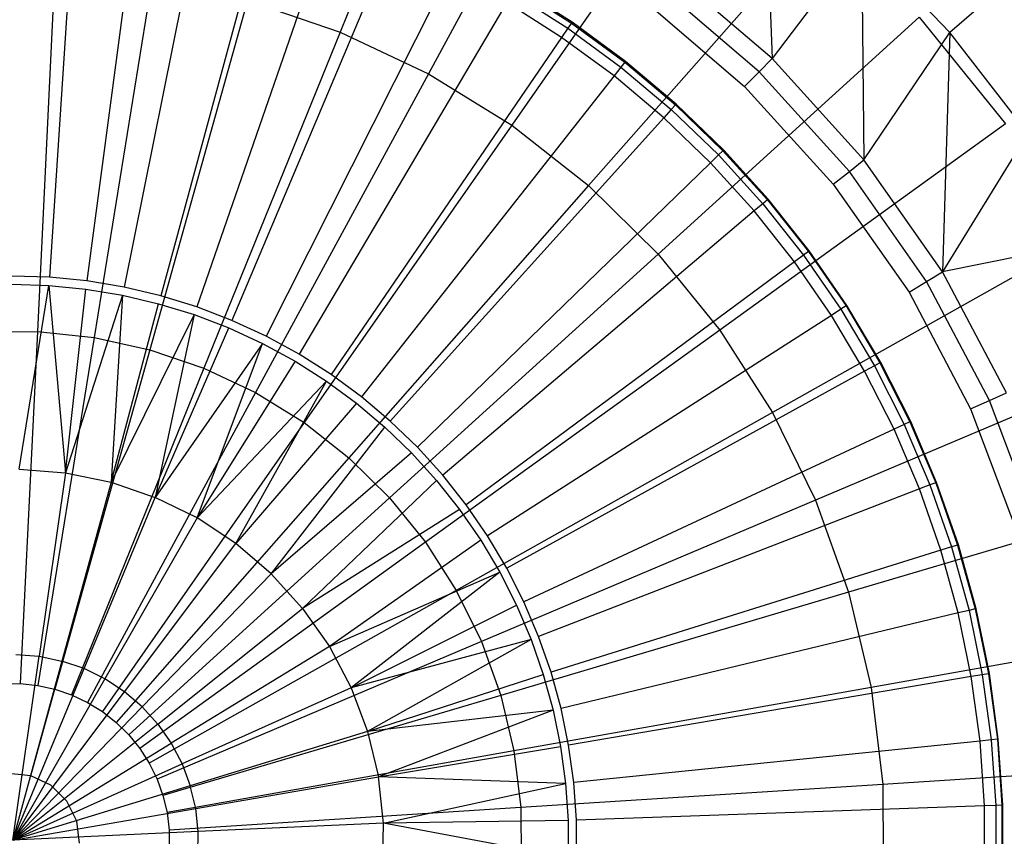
# Model space of a CAD drawing. Extents: x -91 to 91, y -91 to 262.
# Tile 174 of 256: x 0.05 to 7.51, y 0.03 to 6.21. Entities that reach past the tile are written whole.
import ezdxf

# ---------------------------------------------------------------- set-up
doc = ezdxf.new("R2010")
doc.units = 0
doc.header["$LTSCALE"] = 25.4
doc.layers.get('0').update_dxf_attribs({"linetype": 'CONTINUOUS'})

# ---------------------------------------------------------------- blocks, each defined once
blk = doc.blocks.new('ETE0_STL_1')
at = {"color": 0}
for p, q in [((3.4803, 8.5893, 242.0615), (2.4784, 6.1166, 242.7014)), ((3.4803, 8.5893, 242.0615), (2.4784, 6.1166, 242.7014)), ((4.4201, 8.1457, 242.0615), (3.1476, 5.8007, 242.7014)), ((4.4201, 8.1457, 242.0615), (3.1476, 5.8007, 242.7014)), ((5.3043, 7.5996, 242.0615), (3.7773, 5.4118, 242.7014)), ((5.3043, 7.5996, 242.0615), (3.7773, 5.4118, 242.7014)), ((5.6928, 7.4341, 143.2243), (5.7478, 5.9165, 142.3489)), ((5.6928, 7.4341, 143.2243), (5.7478, 5.9165, 142.3489)), ((0.4787, 7.3454, 141.6751), (0.2776, 4.2601, 138.2782)), ((0.4787, 7.3454, 141.6751), (0.2776, 4.2601, 138.2782)), ((0.9683, 7.297, 141.6751), (0.5616, 4.232, 138.2782)), ((0.9683, 7.297, 141.6751), (0.5616, 4.232, 138.2782)), ((1.4535, 7.216, 141.6751), (0.843, 4.1851, 138.2782)), ((1.4535, 7.216, 141.6751), (0.843, 4.1851, 138.2782)), ((1.9322, 7.1028, 141.6751), (1.1206, 4.1194, 138.2782)), ((1.9322, 7.1028, 141.6751), (1.1206, 4.1194, 138.2782)), ((2.4023, 6.9579, 141.6751), (1.3933, 4.0354, 138.2782)), ((2.4023, 6.9579, 141.6751), (1.3933, 4.0354, 138.2782)), ((6.1218, 6.9579, 242.0615), (4.3595, 4.9548, 242.7014)), ((6.1218, 6.9579, 242.0615), (4.3595, 4.9548, 242.7014)), ((6.427, 6.8094, 143.2243), (5.7478, 5.9165, 142.3489)), ((6.427, 6.8094, 143.2243), (5.7478, 5.9165, 142.3489)), ((6.427, 6.8094, 143.2243), (6.444, 5.1495, 142.3489)), ((6.427, 6.8094, 143.2243), (6.444, 5.1495, 142.3489)), ((6.427, 6.8094, 143.2243), (7.0931, 6.1125, 143.2243)), ((6.427, 6.8094, 143.2243), (7.0931, 6.1125, 143.2243)), ((7.8974, 6.8057, 144.163), (7.0931, 6.1125, 143.2243)), ((7.8974, 6.8057, 144.163), (7.0931, 6.1125, 143.2243)), ((2.8617, 6.7819, 141.6751), (1.6597, 3.9333, 138.2782)), ((2.8617, 6.7819, 141.6751), (1.6597, 3.9333, 138.2782)), ((0.3191, 6.5919, 242.7014), (0.1863, 3.8486, 243.1006)), ((0.3191, 6.5919, 242.7014), (0.1863, 3.8486, 243.1006)), ((3.3083, 6.5756, 141.6751), (1.9187, 3.8137, 138.2782)), ((3.3083, 6.5756, 141.6751), (1.9187, 3.8137, 138.2782)), ((5.7478, 5.9165, 142.3489), (4.9609, 6.5903, 142.3489)), ((5.7478, 5.9165, 142.3489), (4.9609, 6.5903, 142.3489)), ((1.0551, 6.5147, 242.7014), (0.616, 3.8036, 243.1006)), ((1.0551, 6.5147, 242.7014), (0.616, 3.8036, 243.1006)), ((3.7831, 6.413, 141.8564), (4.203, 6.146, 141.8564)), ((3.7831, 6.413, 141.8564), (4.203, 6.146, 141.8564)), ((3.807, 6.4534, 142.0509), (4.2295, 6.1847, 142.0509)), ((3.807, 6.4534, 142.0509), (4.2295, 6.1847, 142.0509)), ((4.2337, 6.1908, 142.2509), (3.8107, 6.4597, 142.2509)), ((4.2337, 6.1908, 142.2509), (3.8107, 6.4597, 142.2509)), ((5.6497, 5.8156, 142.276), (4.8763, 6.4778, 142.276)), ((5.6497, 5.8156, 142.276), (4.8763, 6.4778, 142.276)), ((1.7779, 6.3556, 242.7014), (1.038, 3.7107, 243.1006)), ((1.7779, 6.3556, 242.7014), (1.038, 3.7107, 243.1006)), ((1.7779, 6.3556, 242.7014), (2.4784, 6.1166, 242.7014)), ((1.7779, 6.3556, 242.7014), (2.4784, 6.1166, 242.7014)), ((3.7401, 6.34, 141.6751), (2.1691, 3.677, 138.2782)), ((3.7401, 6.34, 141.6751), (2.1691, 3.677, 138.2782)), ((4.1552, 6.076, 141.6751), (3.7401, 6.34, 141.6751)), ((4.1552, 6.076, 141.6751), (3.7401, 6.34, 141.6751)), ((4.7822, 6.3528, 142.2509), (5.5407, 5.7033, 142.2509)), ((4.7822, 6.3528, 142.2509), (5.5407, 5.7033, 142.2509)), ((4.2337, 6.1908, 142.2509), (4.2295, 6.1847, 142.0509)), ((4.2337, 6.1908, 142.2509), (4.2295, 6.1847, 142.0509)), ((4.6377, 5.8942, 142.2509), (4.2337, 6.1908, 142.2509)), ((4.6377, 5.8942, 142.2509), (4.2337, 6.1908, 142.2509)), ((6.8624, 6.2287, 242.0615), (4.8868, 4.4356, 242.7014)), ((6.8624, 6.2287, 242.0615), (4.8868, 4.4356, 242.7014)), ((6.8624, 6.2287, 242.0615), (7.5166, 5.4212, 242.0615)), ((6.8624, 6.2287, 242.0615), (7.5166, 5.4212, 242.0615)), ((2.4784, 6.1166, 242.7014), (1.447, 3.5711, 243.1006)), ((2.4784, 6.1166, 242.7014), (1.447, 3.5711, 243.1006)), ((2.4784, 6.1166, 242.7014), (3.1476, 5.8007, 242.7014)), ((2.4784, 6.1166, 242.7014), (3.1476, 5.8007, 242.7014)), ((4.203, 6.146, 141.8564), (4.1552, 6.076, 141.6751)), ((4.203, 6.146, 141.8564), (4.1552, 6.076, 141.6751)), ((4.2295, 6.1847, 142.0509), (4.203, 6.146, 141.8564)), ((4.2295, 6.1847, 142.0509), (4.203, 6.146, 141.8564)), ((4.203, 6.146, 141.8564), (4.6042, 5.8515, 141.8564)), ((4.203, 6.146, 141.8564), (4.6042, 5.8515, 141.8564)), ((4.2295, 6.1847, 142.0509), (4.6332, 5.8884, 142.0509)), ((4.2295, 6.1847, 142.0509), (4.6332, 5.8884, 142.0509)), ((6.444, 5.1495, 142.3489), (7.0931, 6.1125, 143.2243)), ((6.444, 5.1495, 142.3489), (7.0931, 6.1125, 143.2243)), ((7.0931, 6.1125, 143.2243), (7.0386, 4.3012, 142.3489)), ((7.0931, 6.1125, 143.2243), (7.0386, 4.3012, 142.3489)), ((7.684, 5.3508, 143.2243), (7.0931, 6.1125, 143.2243)), ((7.684, 5.3508, 143.2243), (7.0931, 6.1125, 143.2243)), ((4.1552, 6.076, 141.6751), (2.4099, 3.5239, 138.2782)), ((4.1552, 6.076, 141.6751), (2.4099, 3.5239, 138.2782)), ((4.5518, 5.7849, 141.6751), (4.1552, 6.076, 141.6751)), ((4.5518, 5.7849, 141.6751), (4.1552, 6.076, 141.6751)), ((4.6377, 5.8942, 142.2509), (4.6332, 5.8884, 142.0509)), ((4.6377, 5.8942, 142.2509), (4.6332, 5.8884, 142.0509)), ((5.0211, 5.5713, 142.2509), (4.6377, 5.8942, 142.2509)), ((5.0211, 5.5713, 142.2509), (4.6377, 5.8942, 142.2509)), ((5.6497, 5.8156, 142.276), (5.7478, 5.9165, 142.3489)), ((5.6497, 5.8156, 142.276), (5.7478, 5.9165, 142.3489)), ((6.444, 5.1495, 142.3489), (5.7478, 5.9165, 142.3489)), ((6.444, 5.1495, 142.3489), (5.7478, 5.9165, 142.3489)), ((4.6042, 5.8515, 141.8564), (4.5518, 5.7849, 141.6751)), ((4.6042, 5.8515, 141.8564), (4.5518, 5.7849, 141.6751)), ((4.6332, 5.8884, 142.0509), (4.6042, 5.8515, 141.8564)), ((4.6332, 5.8884, 142.0509), (4.6042, 5.8515, 141.8564)), ((4.6042, 5.8515, 141.8564), (4.9847, 5.5309, 141.8564)), ((4.6042, 5.8515, 141.8564), (4.9847, 5.5309, 141.8564)), ((4.6332, 5.8884, 142.0509), (5.0162, 5.5658, 142.0509)), ((4.6332, 5.8884, 142.0509), (5.0162, 5.5658, 142.0509)), ((5.5407, 5.7033, 142.2509), (5.6497, 5.8156, 142.276)), ((5.5407, 5.7033, 142.2509), (5.6497, 5.8156, 142.276)), ((6.3341, 5.0616, 142.276), (5.6497, 5.8156, 142.276)), ((6.3341, 5.0616, 142.276), (5.6497, 5.8156, 142.276)), ((3.1476, 5.8007, 242.7014), (1.8377, 3.3867, 243.1006)), ((3.1476, 5.8007, 242.7014), (1.8377, 3.3867, 243.1006)), ((4.5518, 5.7849, 141.6751), (2.6399, 3.3551, 138.2782)), ((4.5518, 5.7849, 141.6751), (2.6399, 3.3551, 138.2782)), ((3.1476, 5.8007, 242.7014), (3.7773, 5.4118, 242.7014)), ((3.1476, 5.8007, 242.7014), (3.7773, 5.4118, 242.7014)), ((4.928, 5.468, 141.6751), (4.5518, 5.7849, 141.6751)), ((4.928, 5.468, 141.6751), (4.5518, 5.7849, 141.6751)), ((5.5407, 5.7033, 142.2509), (6.2118, 4.9639, 142.2509)), ((5.5407, 5.7033, 142.2509), (6.2118, 4.9639, 142.2509)), ((4.9847, 5.5309, 141.8564), (4.928, 5.468, 141.6751)), ((4.9847, 5.5309, 141.8564), (4.928, 5.468, 141.6751)), ((5.0162, 5.5658, 142.0509), (4.9847, 5.5309, 141.8564)), ((5.0162, 5.5658, 142.0509), (4.9847, 5.5309, 141.8564)), ((4.9847, 5.5309, 141.8564), (5.343, 5.1856, 141.8564)), ((4.9847, 5.5309, 141.8564), (5.343, 5.1856, 141.8564)), ((5.0211, 5.5713, 142.2509), (5.0162, 5.5658, 142.0509)), ((5.0211, 5.5713, 142.2509), (5.0162, 5.5658, 142.0509)), ((5.0162, 5.5658, 142.0509), (5.3767, 5.2183, 142.0509)), ((5.0162, 5.5658, 142.0509), (5.3767, 5.2183, 142.0509)), ((5.382, 5.2234, 142.2509), (5.0211, 5.5713, 142.2509)), ((5.382, 5.2234, 142.2509), (5.0211, 5.5713, 142.2509)), ((4.928, 5.468, 141.6751), (2.8581, 3.1713, 138.2782)), ((4.928, 5.468, 141.6751), (2.8581, 3.1713, 138.2782)), ((5.2822, 5.1266, 141.6751), (4.928, 5.468, 141.6751)), ((5.2822, 5.1266, 141.6751), (4.928, 5.468, 141.6751)), ((3.7773, 5.4118, 242.7014), (2.2053, 3.1596, 243.1006)), ((3.7773, 5.4118, 242.7014), (2.2053, 3.1596, 243.1006)), ((3.7773, 5.4118, 242.7014), (4.3595, 4.9548, 242.7014)), ((3.7773, 5.4118, 242.7014), (4.3595, 4.9548, 242.7014)), ((7.5166, 5.4212, 242.0615), (5.3527, 3.8605, 242.7014)), ((7.5166, 5.4212, 242.0615), (5.3527, 3.8605, 242.7014)), ((7.684, 5.3508, 143.2243), (7.0386, 4.3012, 142.3489)), ((7.684, 5.3508, 143.2243), (7.0386, 4.3012, 142.3489)), ((5.3767, 5.2183, 142.0509), (5.343, 5.1856, 141.8564)), ((5.3767, 5.2183, 142.0509), (5.343, 5.1856, 141.8564)), ((5.382, 5.2234, 142.2509), (5.3767, 5.2183, 142.0509)), ((5.382, 5.2234, 142.2509), (5.3767, 5.2183, 142.0509)), ((5.3767, 5.2183, 142.0509), (5.7132, 4.8475, 142.0509)), ((5.3767, 5.2183, 142.0509), (5.7132, 4.8475, 142.0509)), ((5.7188, 4.8523, 142.2509), (5.382, 5.2234, 142.2509)), ((5.7188, 4.8523, 142.2509), (5.382, 5.2234, 142.2509)), ((5.343, 5.1856, 141.8564), (5.2822, 5.1266, 141.6751)), ((5.343, 5.1856, 141.8564), (5.2822, 5.1266, 141.6751)), ((5.343, 5.1856, 141.8564), (5.6774, 4.8172, 141.8564)), ((5.343, 5.1856, 141.8564), (5.6774, 4.8172, 141.8564)), ((6.3341, 5.0616, 142.276), (6.444, 5.1495, 142.3489)), ((6.3341, 5.0616, 142.276), (6.444, 5.1495, 142.3489)), ((7.0386, 4.3012, 142.3489), (6.444, 5.1495, 142.3489)), ((7.0386, 4.3012, 142.3489), (6.444, 5.1495, 142.3489)), ((5.2822, 5.1266, 141.6751), (3.0635, 2.9733, 138.2782)), ((5.2822, 5.1266, 141.6751), (3.0635, 2.9733, 138.2782)), ((5.6128, 4.7623, 141.6751), (5.2822, 5.1266, 141.6751)), ((5.6128, 4.7623, 141.6751), (5.2822, 5.1266, 141.6751)), ((6.2118, 4.9639, 142.2509), (6.3341, 5.0616, 142.276)), ((6.2118, 4.9639, 142.2509), (6.3341, 5.0616, 142.276)), ((6.9185, 4.2278, 142.276), (6.3341, 5.0616, 142.276)), ((6.9185, 4.2278, 142.276), (6.3341, 5.0616, 142.276)), ((4.3595, 4.9548, 242.7014), (2.5452, 2.8928, 243.1006)), ((4.3595, 4.9548, 242.7014), (2.5452, 2.8928, 243.1006)), ((4.3595, 4.9548, 242.7014), (4.8868, 4.4356, 242.7014)), ((4.3595, 4.9548, 242.7014), (4.8868, 4.4356, 242.7014)), ((6.2118, 4.9639, 142.2509), (6.785, 4.1462, 142.2509)), ((6.2118, 4.9639, 142.2509), (6.785, 4.1462, 142.2509)), ((5.7132, 4.8475, 142.0509), (5.6774, 4.8172, 141.8564)), ((5.7132, 4.8475, 142.0509), (5.6774, 4.8172, 141.8564)), ((5.7188, 4.8523, 142.2509), (5.7132, 4.8475, 142.0509)), ((5.7188, 4.8523, 142.2509), (5.7132, 4.8475, 142.0509)), ((5.7132, 4.8475, 142.0509), (6.0243, 4.4551, 142.0509)), ((5.7132, 4.8475, 142.0509), (6.0243, 4.4551, 142.0509)), ((6.0302, 4.4595, 142.2509), (5.7188, 4.8523, 142.2509)), ((6.0302, 4.4595, 142.2509), (5.7188, 4.8523, 142.2509)), ((5.6774, 4.8172, 141.8564), (5.6128, 4.7623, 141.6751)), ((5.6774, 4.8172, 141.8564), (5.6128, 4.7623, 141.6751)), ((5.6774, 4.8172, 141.8564), (5.9865, 4.4272, 141.8564)), ((5.6774, 4.8172, 141.8564), (5.9865, 4.4272, 141.8564)), ((5.6128, 4.7623, 141.6751), (3.2553, 2.762, 138.2782)), ((5.6128, 4.7623, 141.6751), (3.2553, 2.762, 138.2782)), ((5.9184, 4.3768, 141.6751), (5.6128, 4.7623, 141.6751)), ((5.9184, 4.3768, 141.6751), (5.6128, 4.7623, 141.6751)), ((8.0763, 4.5455, 242.0615), (5.7513, 3.2369, 242.7014)), ((8.0763, 4.5455, 242.0615), (5.7513, 3.2369, 242.7014)), ((8.1934, 4.5323, 143.2243), (7.0386, 4.3012, 142.3489)), ((8.1934, 4.5323, 143.2243), (7.0386, 4.3012, 142.3489)), ((4.8868, 4.4356, 242.7014), (2.8531, 2.5897, 243.1006)), ((4.8868, 4.4356, 242.7014), (2.8531, 2.5897, 243.1006)), ((4.8868, 4.4356, 242.7014), (5.3527, 3.8605, 242.7014)), ((4.8868, 4.4356, 242.7014), (5.3527, 3.8605, 242.7014)), ((5.9865, 4.4272, 141.8564), (5.9184, 4.3768, 141.6751)), ((5.9865, 4.4272, 141.8564), (5.9184, 4.3768, 141.6751)), ((6.0243, 4.4551, 142.0509), (5.9865, 4.4272, 141.8564)), ((6.0243, 4.4551, 142.0509), (5.9865, 4.4272, 141.8564)), ((5.9865, 4.4272, 141.8564), (6.2688, 4.0175, 141.8564)), ((5.9865, 4.4272, 141.8564), (6.2688, 4.0175, 141.8564)), ((6.0302, 4.4595, 142.2509), (6.0243, 4.4551, 142.0509)), ((6.0302, 4.4595, 142.2509), (6.0243, 4.4551, 142.0509)), ((6.0243, 4.4551, 142.0509), (6.3084, 4.0428, 142.0509)), ((6.0243, 4.4551, 142.0509), (6.3084, 4.0428, 142.0509)), ((6.3146, 4.0468, 142.2509), (6.0302, 4.4595, 142.2509)), ((6.3146, 4.0468, 142.2509), (6.0302, 4.4595, 142.2509)), ((5.9184, 4.3768, 141.6751), (3.4325, 2.5384, 138.2782)), ((5.9184, 4.3768, 141.6751), (3.4325, 2.5384, 138.2782)), ((6.1975, 3.9717, 141.6751), (5.9184, 4.3768, 141.6751)), ((6.1975, 3.9717, 141.6751), (5.9184, 4.3768, 141.6751)), ((0.2776, 4.2601, 138.2782), (-0.0075, 4.2691, 138.2782)), ((0.5616, 4.232, 138.2782), (0.2776, 4.2601, 138.2782)), ((6.9185, 4.2278, 142.276), (7.0386, 4.3012, 142.3489)), ((6.9185, 4.2278, 142.276), (7.0386, 4.3012, 142.3489)), ((7.5222, 3.3851, 142.3489), (7.0386, 4.3012, 142.3489)), ((7.5222, 3.3851, 142.3489), (7.0386, 4.3012, 142.3489)), ((-0.0074, 4.2075, 138.2463), (0.2736, 4.1986, 138.2463)), ((0.0476, 2.8087, 138.103), (0.2736, 4.1986, 138.2463)), ((0.0476, 2.8087, 138.103), (0.2736, 4.1986, 138.2463)), ((0.2736, 4.1986, 138.2463), (0.3993, 2.7806, 138.103)), ((0.2736, 4.1986, 138.2463), (0.3993, 2.7806, 138.103)), ((0.2736, 4.1986, 138.2463), (0.5535, 4.171, 138.2463)), ((0.843, 4.1851, 138.2782), (0.5616, 4.232, 138.2782)), ((1.1206, 4.1194, 138.2782), (0.843, 4.1851, 138.2782)), ((6.785, 4.1462, 142.2509), (6.9185, 4.2278, 142.276)), ((6.785, 4.1462, 142.2509), (6.9185, 4.2278, 142.276)), ((7.3938, 3.3274, 142.276), (6.9185, 4.2278, 142.276)), ((7.3938, 3.3274, 142.276), (6.9185, 4.2278, 142.276)), ((0.3993, 2.7806, 138.103), (0.5535, 4.171, 138.2463)), ((0.3993, 2.7806, 138.103), (0.5535, 4.171, 138.2463)), ((0.8308, 4.1247, 138.2463), (0.3993, 2.7806, 138.103)), ((0.8308, 4.1247, 138.2463), (0.3993, 2.7806, 138.103)), ((0.5535, 4.171, 138.2463), (0.8308, 4.1247, 138.2463)), ((0.8308, 4.1247, 138.2463), (0.7446, 2.7086, 138.103)), ((0.8308, 4.1247, 138.2463), (0.7446, 2.7086, 138.103)), ((0.8308, 4.1247, 138.2463), (1.1045, 4.06, 138.2463)), ((1.3933, 4.0354, 138.2782), (1.1206, 4.1194, 138.2782)), ((6.785, 4.1462, 142.2509), (7.2511, 3.2632, 142.2509)), ((6.785, 4.1462, 142.2509), (7.2511, 3.2632, 142.2509)), ((0.7446, 2.7086, 138.103), (1.1045, 4.06, 138.2463)), ((0.7446, 2.7086, 138.103), (1.1045, 4.06, 138.2463)), ((1.1045, 4.06, 138.2463), (1.3732, 3.9772, 138.2463)), ((1.6597, 3.9333, 138.2782), (1.3933, 4.0354, 138.2782)), ((6.3084, 4.0428, 142.0509), (6.2688, 4.0175, 141.8564)), ((6.3084, 4.0428, 142.0509), (6.2688, 4.0175, 141.8564)), ((6.3146, 4.0468, 142.2509), (6.3084, 4.0428, 142.0509)), ((6.3146, 4.0468, 142.2509), (6.3084, 4.0428, 142.0509)), ((6.3084, 4.0428, 142.0509), (6.5643, 3.6124, 142.0509)), ((6.3084, 4.0428, 142.0509), (6.5643, 3.6124, 142.0509)), ((6.5708, 3.616, 142.2509), (6.3146, 4.0468, 142.2509)), ((6.5708, 3.616, 142.2509), (6.3146, 4.0468, 142.2509)), ((1.3732, 3.9772, 138.2463), (0.7446, 2.7086, 138.103)), ((1.3732, 3.9772, 138.2463), (0.7446, 2.7086, 138.103)), ((1.3732, 3.9772, 138.2463), (1.0782, 2.5939, 138.103)), ((1.3732, 3.9772, 138.2463), (1.0782, 2.5939, 138.103)), ((1.3732, 3.9772, 138.2463), (1.6357, 3.8766, 138.2463)), ((6.1975, 3.9717, 141.6751), (3.5944, 2.3035, 138.2782)), ((6.1975, 3.9717, 141.6751), (3.5944, 2.3035, 138.2782)), ((6.2688, 4.0175, 141.8564), (6.1975, 3.9717, 141.6751)), ((6.2688, 4.0175, 141.8564), (6.1975, 3.9717, 141.6751)), ((6.4489, 3.5489, 141.6751), (6.1975, 3.9717, 141.6751)), ((6.4489, 3.5489, 141.6751), (6.1975, 3.9717, 141.6751)), ((6.2688, 4.0175, 141.8564), (6.5232, 3.5898, 141.8564)), ((6.2688, 4.0175, 141.8564), (6.5232, 3.5898, 141.8564)), ((1.0782, 2.5939, 138.103), (1.6357, 3.8766, 138.2463)), ((1.0782, 2.5939, 138.103), (1.6357, 3.8766, 138.2463)), ((1.6357, 3.8766, 138.2463), (1.891, 3.7587, 138.2463)), ((1.9187, 3.8137, 138.2782), (1.6597, 3.9333, 138.2782)), ((-0.2458, 3.8453, 243.1006), (0.1863, 3.8486, 243.1006)), ((-0.2458, 3.8453, 243.1006), (0.1863, 3.8486, 243.1006)), ((0.1863, 3.8486, 243.1006), (0.0573, 1.1847, 243.2498)), ((0.1863, 3.8486, 243.1006), (0.0573, 1.1847, 243.2498)), ((0.1863, 3.8486, 243.1006), (0.616, 3.8036, 243.1006)), ((0.1863, 3.8486, 243.1006), (0.616, 3.8036, 243.1006)), ((0.616, 3.8036, 243.1006), (0.1896, 1.1709, 243.2498)), ((0.616, 3.8036, 243.1006), (0.1896, 1.1709, 243.2498)), ((0.616, 3.8036, 243.1006), (1.038, 3.7107, 243.1006)), ((0.616, 3.8036, 243.1006), (1.038, 3.7107, 243.1006)), ((2.1691, 3.677, 138.2782), (1.9187, 3.8137, 138.2782)), ((5.3527, 3.8605, 242.7014), (3.1251, 2.2539, 243.1006)), ((5.3527, 3.8605, 242.7014), (3.1251, 2.2539, 243.1006)), ((5.3527, 3.8605, 242.7014), (5.7513, 3.2369, 242.7014)), ((5.3527, 3.8605, 242.7014), (5.7513, 3.2369, 242.7014)), ((1.891, 3.7587, 138.2463), (1.0782, 2.5939, 138.103)), ((1.891, 3.7587, 138.2463), (1.0782, 2.5939, 138.103)), ((1.3948, 2.4383, 138.103), (1.891, 3.7587, 138.2463)), ((1.3948, 2.4383, 138.103), (1.891, 3.7587, 138.2463)), ((1.891, 3.7587, 138.2463), (2.1379, 3.624, 138.2463)), ((1.038, 3.7107, 243.1006), (0.3195, 1.1423, 243.2498)), ((1.038, 3.7107, 243.1006), (0.3195, 1.1423, 243.2498)), ((1.038, 3.7107, 243.1006), (1.447, 3.5711, 243.1006)), ((1.038, 3.7107, 243.1006), (1.447, 3.5711, 243.1006)), ((2.4099, 3.5239, 138.2782), (2.1691, 3.677, 138.2782)), ((2.1379, 3.624, 138.2463), (1.3948, 2.4383, 138.103)), ((2.1379, 3.624, 138.2463), (1.3948, 2.4383, 138.103)), ((2.1379, 3.624, 138.2463), (2.3751, 3.4731, 138.2463)), ((8.5345, 3.6127, 242.0615), (6.0776, 2.5726, 242.7014)), ((8.5345, 3.6127, 242.0615), (6.0776, 2.5726, 242.7014)), ((6.5232, 3.5898, 141.8564), (6.4489, 3.5489, 141.6751)), ((6.5232, 3.5898, 141.8564), (6.4489, 3.5489, 141.6751)), ((6.5643, 3.6124, 142.0509), (6.5232, 3.5898, 141.8564)), ((6.5643, 3.6124, 142.0509), (6.5232, 3.5898, 141.8564)), ((6.5232, 3.5898, 141.8564), (6.7484, 3.1461, 141.8564)), ((6.5232, 3.5898, 141.8564), (6.7484, 3.1461, 141.8564)), ((6.5708, 3.616, 142.2509), (6.5643, 3.6124, 142.0509)), ((6.5708, 3.616, 142.2509), (6.5643, 3.6124, 142.0509)), ((6.5643, 3.6124, 142.0509), (6.7909, 3.1659, 142.0509)), ((6.5643, 3.6124, 142.0509), (6.7909, 3.1659, 142.0509)), ((6.7976, 3.169, 142.2509), (6.5708, 3.616, 142.2509)), ((6.7976, 3.169, 142.2509), (6.5708, 3.616, 142.2509)), ((1.447, 3.5711, 243.1006), (0.4454, 1.0993, 243.2498)), ((1.447, 3.5711, 243.1006), (0.4454, 1.0993, 243.2498)), ((1.447, 3.5711, 243.1006), (1.8377, 3.3867, 243.1006)), ((1.447, 3.5711, 243.1006), (1.8377, 3.3867, 243.1006)), ((2.6399, 3.3551, 138.2782), (2.4099, 3.5239, 138.2782)), ((6.4489, 3.5489, 141.6751), (3.7402, 2.0583, 138.2782)), ((6.4489, 3.5489, 141.6751), (3.7402, 2.0583, 138.2782)), ((6.6716, 3.1103, 141.6751), (6.4489, 3.5489, 141.6751)), ((6.6716, 3.1103, 141.6751), (6.4489, 3.5489, 141.6751)), ((2.3751, 3.4731, 138.2463), (1.3948, 2.4383, 138.103)), ((2.3751, 3.4731, 138.2463), (1.3948, 2.4383, 138.103)), ((1.6894, 2.2443, 138.103), (2.3751, 3.4731, 138.2463)), ((1.6894, 2.2443, 138.103), (2.3751, 3.4731, 138.2463)), ((2.3751, 3.4731, 138.2463), (2.6018, 3.3067, 138.2463)), ((1.8377, 3.3867, 243.1006), (0.5657, 1.0425, 243.2498)), ((1.8377, 3.3867, 243.1006), (0.5657, 1.0425, 243.2498)), ((1.8377, 3.3867, 243.1006), (2.2053, 3.1596, 243.1006)), ((1.8377, 3.3867, 243.1006), (2.2053, 3.1596, 243.1006)), ((2.8581, 3.1713, 138.2782), (2.6399, 3.3551, 138.2782)), ((7.3938, 3.3274, 142.276), (7.5222, 3.3851, 142.3489)), ((7.3938, 3.3274, 142.276), (7.5222, 3.3851, 142.3489)), ((2.6018, 3.3067, 138.2463), (1.6894, 2.2443, 138.103)), ((2.6018, 3.3067, 138.2463), (1.6894, 2.2443, 138.103)), ((2.6018, 3.3067, 138.2463), (2.8169, 3.1255, 138.2463)), ((7.2511, 3.2632, 142.2509), (7.3938, 3.3274, 142.276)), ((7.2511, 3.2632, 142.2509), (7.3938, 3.3274, 142.276)), ((7.7526, 2.3744, 142.276), (7.3938, 3.3274, 142.276)), ((7.7526, 2.3744, 142.276), (7.3938, 3.3274, 142.276)), ((5.7513, 3.2369, 242.7014), (3.3579, 1.8899, 243.1006)), ((5.7513, 3.2369, 242.7014), (3.3579, 1.8899, 243.1006)), ((5.7513, 3.2369, 242.7014), (6.0776, 2.5726, 242.7014)), ((5.7513, 3.2369, 242.7014), (6.0776, 2.5726, 242.7014)), ((7.2511, 3.2632, 142.2509), (7.6029, 2.3286, 142.2509)), ((7.2511, 3.2632, 142.2509), (7.6029, 2.3286, 142.2509)), ((2.2053, 3.1596, 243.1006), (0.6789, 0.9726, 243.2498)), ((2.2053, 3.1596, 243.1006), (0.6789, 0.9726, 243.2498)), ((2.2053, 3.1596, 243.1006), (2.5452, 2.8928, 243.1006)), ((2.2053, 3.1596, 243.1006), (2.5452, 2.8928, 243.1006)), ((3.0635, 2.9733, 138.2782), (2.8581, 3.1713, 138.2782)), ((6.7484, 3.1461, 141.8564), (6.6716, 3.1103, 141.6751)), ((6.7484, 3.1461, 141.8564), (6.6716, 3.1103, 141.6751)), ((6.7909, 3.1659, 142.0509), (6.7484, 3.1461, 141.8564)), ((6.7909, 3.1659, 142.0509), (6.7484, 3.1461, 141.8564)), ((6.7484, 3.1461, 141.8564), (6.9434, 2.6883, 141.8564)), ((6.7484, 3.1461, 141.8564), (6.9434, 2.6883, 141.8564)), ((6.7976, 3.169, 142.2509), (6.7909, 3.1659, 142.0509)), ((6.7976, 3.169, 142.2509), (6.7909, 3.1659, 142.0509)), ((6.7909, 3.1659, 142.0509), (6.9872, 2.7052, 142.0509)), ((6.7909, 3.1659, 142.0509), (6.9872, 2.7052, 142.0509)), ((6.9941, 2.7079, 142.2509), (6.7976, 3.169, 142.2509)), ((6.9941, 2.7079, 142.2509), (6.7976, 3.169, 142.2509)), ((1.9574, 2.0148, 138.103), (2.8169, 3.1255, 138.2463)), ((1.9574, 2.0148, 138.103), (2.8169, 3.1255, 138.2463)), ((2.8169, 3.1255, 138.2463), (3.0193, 2.9304, 138.2463)), ((6.6716, 3.1103, 141.6751), (3.8693, 1.8039, 138.2782)), ((6.6716, 3.1103, 141.6751), (3.8693, 1.8039, 138.2782)), ((6.8644, 2.6577, 141.6751), (6.6716, 3.1103, 141.6751)), ((6.8644, 2.6577, 141.6751), (6.6716, 3.1103, 141.6751)), ((3.0193, 2.9304, 138.2463), (1.9574, 2.0148, 138.103)), ((3.0193, 2.9304, 138.2463), (1.9574, 2.0148, 138.103)), ((3.0193, 2.9304, 138.2463), (3.2083, 2.7222, 138.2463)), ((3.2553, 2.762, 138.2782), (3.0635, 2.9733, 138.2782)), ((2.5452, 2.8928, 243.1006), (0.7835, 0.8905, 243.2498)), ((2.5452, 2.8928, 243.1006), (0.7835, 0.8905, 243.2498)), ((2.5452, 2.8928, 243.1006), (2.8531, 2.5897, 243.1006)), ((2.5452, 2.8928, 243.1006), (2.8531, 2.5897, 243.1006)), ((0.0476, 2.8087, 138.103), (0.3993, 2.7806, 138.103)), ((0.0476, 2.8087, 138.103), (0.3993, 2.7806, 138.103)), ((0.3993, 2.7806, 138.103), (0.1998, 1.3914, 138.0211)), ((0.3993, 2.7806, 138.103), (0.1998, 1.3914, 138.0211)), ((0.3993, 2.7806, 138.103), (0.7446, 2.7086, 138.103)), ((0.3993, 2.7806, 138.103), (0.7446, 2.7086, 138.103)), ((3.4325, 2.5384, 138.2782), (3.2553, 2.762, 138.2782)), ((0.7446, 2.7086, 138.103), (0.3726, 1.3554, 138.0211)), ((0.7446, 2.7086, 138.103), (0.3726, 1.3554, 138.0211)), ((0.7446, 2.7086, 138.103), (1.0782, 2.5939, 138.103)), ((0.7446, 2.7086, 138.103), (1.0782, 2.5939, 138.103)), ((3.2083, 2.7222, 138.2463), (2.1945, 1.7536, 138.103)), ((3.2083, 2.7222, 138.2463), (2.1945, 1.7536, 138.103)), ((3.2083, 2.7222, 138.2463), (3.383, 2.5018, 138.2463)), ((6.9434, 2.6883, 141.8564), (6.8644, 2.6577, 141.6751)), ((6.9434, 2.6883, 141.8564), (6.8644, 2.6577, 141.6751)), ((6.9872, 2.7052, 142.0509), (6.9434, 2.6883, 141.8564)), ((6.9872, 2.7052, 142.0509), (6.9434, 2.6883, 141.8564)), ((6.9434, 2.6883, 141.8564), (7.1075, 2.2185, 141.8564)), ((6.9434, 2.6883, 141.8564), (7.1075, 2.2185, 141.8564)), ((6.9941, 2.7079, 142.2509), (6.9872, 2.7052, 142.0509)), ((6.9941, 2.7079, 142.2509), (6.9872, 2.7052, 142.0509)), ((6.9872, 2.7052, 142.0509), (7.1523, 2.2325, 142.0509)), ((6.9872, 2.7052, 142.0509), (7.1523, 2.2325, 142.0509)), ((7.1593, 2.2347, 142.2509), (6.9941, 2.7079, 142.2509)), ((7.1593, 2.2347, 142.2509), (6.9941, 2.7079, 142.2509)), ((6.8644, 2.6577, 141.6751), (3.9812, 1.5414, 138.2782)), ((6.8644, 2.6577, 141.6751), (3.9812, 1.5414, 138.2782)), ((8.8853, 2.6344, 242.0615), (6.3274, 1.876, 242.7014)), ((8.8853, 2.6344, 242.0615), (6.3274, 1.876, 242.7014)), ((7.0266, 2.1933, 141.6751), (6.8644, 2.6577, 141.6751)), ((7.0266, 2.1933, 141.6751), (6.8644, 2.6577, 141.6751)), ((0.5395, 1.298, 138.0211), (1.0782, 2.5939, 138.103)), ((0.5395, 1.298, 138.0211), (1.0782, 2.5939, 138.103)), ((2.8531, 2.5897, 243.1006), (0.8783, 0.7972, 243.2498)), ((2.8531, 2.5897, 243.1006), (0.8783, 0.7972, 243.2498)), ((1.3948, 2.4383, 138.103), (1.0782, 2.5939, 138.103)), ((1.3948, 2.4383, 138.103), (1.0782, 2.5939, 138.103)), ((2.8531, 2.5897, 243.1006), (3.1251, 2.2539, 243.1006)), ((2.8531, 2.5897, 243.1006), (3.1251, 2.2539, 243.1006)), ((3.5944, 2.3035, 138.2782), (3.4325, 2.5384, 138.2782)), ((6.0776, 2.5726, 242.7014), (3.5483, 1.502, 243.1006)), ((6.0776, 2.5726, 242.7014), (3.5483, 1.502, 243.1006)), ((6.0776, 2.5726, 242.7014), (6.3274, 1.876, 242.7014)), ((6.0776, 2.5726, 242.7014), (6.3274, 1.876, 242.7014)), ((3.383, 2.5018, 138.2463), (2.1945, 1.7536, 138.103)), ((3.383, 2.5018, 138.2463), (2.1945, 1.7536, 138.103)), ((3.383, 2.5018, 138.2463), (3.5425, 2.2703, 138.2463)), ((1.3948, 2.4383, 138.103), (0.698, 1.2201, 138.0211)), ((1.3948, 2.4383, 138.103), (0.698, 1.2201, 138.0211)), ((1.6894, 2.2443, 138.103), (1.3948, 2.4383, 138.103)), ((1.6894, 2.2443, 138.103), (1.3948, 2.4383, 138.103)), ((0.8454, 1.123, 138.0211), (1.6894, 2.2443, 138.103)), ((0.8454, 1.123, 138.0211), (1.6894, 2.2443, 138.103)), ((3.1251, 2.2539, 243.1006), (0.962, 0.6938, 243.2498)), ((3.1251, 2.2539, 243.1006), (0.962, 0.6938, 243.2498)), ((1.9574, 2.0148, 138.103), (1.6894, 2.2443, 138.103)), ((1.9574, 2.0148, 138.103), (1.6894, 2.2443, 138.103)), ((3.5425, 2.2703, 138.2463), (2.397, 1.4648, 138.103)), ((3.5425, 2.2703, 138.2463), (2.397, 1.4648, 138.103)), ((3.1251, 2.2539, 243.1006), (3.3579, 1.8899, 243.1006)), ((3.1251, 2.2539, 243.1006), (3.3579, 1.8899, 243.1006)), ((3.5425, 2.2703, 138.2463), (3.6862, 2.0286, 138.2463)), ((3.7402, 2.0583, 138.2782), (3.5944, 2.3035, 138.2782)), ((7.0266, 2.1933, 141.6751), (4.0752, 1.272, 138.2782)), ((7.0266, 2.1933, 141.6751), (4.0752, 1.272, 138.2782)), ((7.1075, 2.2185, 141.8564), (7.0266, 2.1933, 141.6751)), ((7.1075, 2.2185, 141.8564), (7.0266, 2.1933, 141.6751)), ((7.1574, 1.719, 141.6751), (7.0266, 2.1933, 141.6751)), ((7.1574, 1.719, 141.6751), (7.0266, 2.1933, 141.6751)), ((7.1523, 2.2325, 142.0509), (7.1075, 2.2185, 141.8564)), ((7.1523, 2.2325, 142.0509), (7.1075, 2.2185, 141.8564)), ((7.1075, 2.2185, 141.8564), (7.2398, 1.7388, 141.8564)), ((7.1075, 2.2185, 141.8564), (7.2398, 1.7388, 141.8564)), ((7.1593, 2.2347, 142.2509), (7.1523, 2.2325, 142.0509)), ((7.1593, 2.2347, 142.2509), (7.1523, 2.2325, 142.0509)), ((7.1523, 2.2325, 142.0509), (7.2855, 1.7498, 142.0509)), ((7.1523, 2.2325, 142.0509), (7.2855, 1.7498, 142.0509)), ((7.2926, 1.7515, 142.2509), (7.1593, 2.2347, 142.2509)), ((7.2926, 1.7515, 142.2509), (7.1593, 2.2347, 142.2509)), ((0.9795, 1.0082, 138.0211), (1.9574, 2.0148, 138.103)), ((0.9795, 1.0082, 138.0211), (1.9574, 2.0148, 138.103)), ((2.1945, 1.7536, 138.103), (1.9574, 2.0148, 138.103)), ((2.1945, 1.7536, 138.103), (1.9574, 2.0148, 138.103)), ((2.397, 1.4648, 138.103), (3.6862, 2.0286, 138.2463)), ((2.397, 1.4648, 138.103), (3.6862, 2.0286, 138.2463)), ((3.6862, 2.0286, 138.2463), (2.5616, 1.1528, 138.103)), ((3.6862, 2.0286, 138.2463), (2.5616, 1.1528, 138.103)), ((3.6862, 2.0286, 138.2463), (3.8135, 1.7778, 138.2463)), ((3.8693, 1.8039, 138.2782), (3.7402, 2.0583, 138.2782)), ((3.3579, 1.8899, 243.1006), (1.0337, 0.5818, 243.2498)), ((3.3579, 1.8899, 243.1006), (1.0337, 0.5818, 243.2498)), ((3.3579, 1.8899, 243.1006), (3.5483, 1.502, 243.1006)), ((3.3579, 1.8899, 243.1006), (3.5483, 1.502, 243.1006)), ((6.3274, 1.876, 242.7014), (3.6942, 1.0953, 243.1006)), ((6.3274, 1.876, 242.7014), (3.6942, 1.0953, 243.1006)), ((6.3274, 1.876, 242.7014), (6.4976, 1.1557, 242.7014)), ((6.3274, 1.876, 242.7014), (6.4976, 1.1557, 242.7014)), ((3.9812, 1.5414, 138.2782), (3.8693, 1.8039, 138.2782)), ((1.0981, 0.8775, 138.0211), (2.1945, 1.7536, 138.103)), ((1.0981, 0.8775, 138.0211), (2.1945, 1.7536, 138.103)), ((2.1945, 1.7536, 138.103), (2.397, 1.4648, 138.103)), ((2.1945, 1.7536, 138.103), (2.397, 1.4648, 138.103)), ((2.5616, 1.1528, 138.103), (3.8135, 1.7778, 138.2463)), ((2.5616, 1.1528, 138.103), (3.8135, 1.7778, 138.2463)), ((3.8135, 1.7778, 138.2463), (3.9237, 1.5191, 138.2463)), ((7.1574, 1.719, 141.6751), (4.1511, 0.997, 138.2782)), ((7.1574, 1.719, 141.6751), (4.1511, 0.997, 138.2782)), ((7.2398, 1.7388, 141.8564), (7.1574, 1.719, 141.6751)), ((7.2398, 1.7388, 141.8564), (7.1574, 1.719, 141.6751)), ((7.2563, 1.2371, 141.6751), (7.1574, 1.719, 141.6751)), ((7.2563, 1.2371, 141.6751), (7.1574, 1.719, 141.6751)), ((7.2855, 1.7498, 142.0509), (7.2398, 1.7388, 141.8564)), ((7.2855, 1.7498, 142.0509), (7.2398, 1.7388, 141.8564)), ((7.2398, 1.7388, 141.8564), (7.3398, 1.2514, 141.8564)), ((7.2398, 1.7388, 141.8564), (7.3398, 1.2514, 141.8564)), ((7.2926, 1.7515, 142.2509), (7.2855, 1.7498, 142.0509)), ((7.2926, 1.7515, 142.2509), (7.2855, 1.7498, 142.0509)), ((7.2855, 1.7498, 142.0509), (7.3861, 1.2593, 142.0509)), ((7.2855, 1.7498, 142.0509), (7.3861, 1.2593, 142.0509)), ((7.3933, 1.2605, 142.2509), (7.2926, 1.7515, 142.2509)), ((7.3933, 1.2605, 142.2509), (7.2926, 1.7515, 142.2509)), ((9.1244, 1.623, 242.0615), (6.4976, 1.1557, 242.7014)), ((9.1244, 1.623, 242.0615), (6.4976, 1.1557, 242.7014)), ((3.5483, 1.502, 243.1006), (1.0923, 0.4624, 243.2498)), ((3.5483, 1.502, 243.1006), (1.0923, 0.4624, 243.2498)), ((3.9237, 1.5191, 138.2463), (2.5616, 1.1528, 138.103)), ((3.9237, 1.5191, 138.2463), (2.5616, 1.1528, 138.103)), ((3.9237, 1.5191, 138.2463), (2.6859, 0.8226, 138.103)), ((3.9237, 1.5191, 138.2463), (2.6859, 0.8226, 138.103)), ((3.5483, 1.502, 243.1006), (3.6942, 1.0953, 243.1006)), ((3.5483, 1.502, 243.1006), (3.6942, 1.0953, 243.1006)), ((3.9237, 1.5191, 138.2463), (4.0164, 1.2537, 138.2463)), ((4.0752, 1.272, 138.2782), (3.9812, 1.5414, 138.2782)), ((2.397, 1.4648, 138.103), (1.1994, 0.733, 138.0211)), ((2.397, 1.4648, 138.103), (1.1994, 0.733, 138.0211)), ((2.397, 1.4648, 138.103), (2.5616, 1.1528, 138.103)), ((2.397, 1.4648, 138.103), (2.5616, 1.1528, 138.103)), ((0, 0, 138.0009), (0.1998, 1.3914, 138.0211)), ((0, 0, 138.0009), (0.1998, 1.3914, 138.0211)), ((0.3726, 1.3554, 138.0211), (0, 0, 138.0009)), ((0.3726, 1.3554, 138.0211), (0, 0, 138.0009)), ((0.0238, 1.4055, 138.0211), (0.1998, 1.3914, 138.0211)), ((0.0238, 1.4055, 138.0211), (0.1998, 1.3914, 138.0211)), ((0.1998, 1.3914, 138.0211), (0.3726, 1.3554, 138.0211)), ((0.1998, 1.3914, 138.0211), (0.3726, 1.3554, 138.0211)), ((0.5395, 1.298, 138.0211), (0.3726, 1.3554, 138.0211)), ((0.5395, 1.298, 138.0211), (0.3726, 1.3554, 138.0211)), ((0, 0, 138.0009), (0.5395, 1.298, 138.0211)), ((0, 0, 138.0009), (0.5395, 1.298, 138.0211)), ((0.698, 1.2201, 138.0211), (0.5395, 1.298, 138.0211)), ((0.698, 1.2201, 138.0211), (0.5395, 1.298, 138.0211)), ((4.1511, 0.997, 138.2782), (4.0752, 1.272, 138.2782)), ((0.698, 1.2201, 138.0211), (0, 0, 138.0009)), ((0.698, 1.2201, 138.0211), (0, 0, 138.0009)), ((0.8454, 1.123, 138.0211), (0.698, 1.2201, 138.0211)), ((0.8454, 1.123, 138.0211), (0.698, 1.2201, 138.0211)), ((2.6859, 0.8226, 138.103), (4.0164, 1.2537, 138.2463)), ((2.6859, 0.8226, 138.103), (4.0164, 1.2537, 138.2463)), ((4.0164, 1.2537, 138.2463), (4.0912, 0.9826, 138.2463)), ((7.2563, 1.2371, 141.6751), (4.2084, 0.7175, 138.2782)), ((7.2563, 1.2371, 141.6751), (4.2084, 0.7175, 138.2782)), ((7.3398, 1.2514, 141.8564), (7.2563, 1.2371, 141.6751)), ((7.3398, 1.2514, 141.8564), (7.2563, 1.2371, 141.6751)), ((7.3227, 0.7497, 141.6751), (7.2563, 1.2371, 141.6751)), ((7.3227, 0.7497, 141.6751), (7.2563, 1.2371, 141.6751)), ((7.3861, 1.2593, 142.0509), (7.3398, 1.2514, 141.8564)), ((7.3861, 1.2593, 142.0509), (7.3398, 1.2514, 141.8564)), ((7.3398, 1.2514, 141.8564), (7.407, 0.7583, 141.8564)), ((7.3398, 1.2514, 141.8564), (7.407, 0.7583, 141.8564)), ((7.3933, 1.2605, 142.2509), (7.3861, 1.2593, 142.0509)), ((7.3933, 1.2605, 142.2509), (7.3861, 1.2593, 142.0509)), ((7.3861, 1.2593, 142.0509), (7.4537, 0.7631, 142.0509)), ((7.3861, 1.2593, 142.0509), (7.4537, 0.7631, 142.0509)), ((7.461, 0.7639, 142.2509), (7.3933, 1.2605, 142.2509)), ((7.461, 0.7639, 142.2509), (7.3933, 1.2605, 142.2509)), ((-0.0757, 1.1837, 243.2498), (0.0573, 1.1847, 243.2498)), ((-0.0757, 1.1837, 243.2498), (0.0573, 1.1847, 243.2498)), ((0, 0, 138.0009), (0.8454, 1.123, 138.0211)), ((0, 0, 138.0009), (0.8454, 1.123, 138.0211)), ((0.0573, 1.1847, 243.2498), (0.1896, 1.1709, 243.2498)), ((0.0573, 1.1847, 243.2498), (0.1896, 1.1709, 243.2498)), ((0.1362, 0.4868, 243.2509), (0.3195, 1.1423, 243.2498)), ((0.1362, 0.4868, 243.2509), (0.3195, 1.1423, 243.2498)), ((0.1896, 1.1709, 243.2498), (0.3195, 1.1423, 243.2498)), ((0.1896, 1.1709, 243.2498), (0.3195, 1.1423, 243.2498)), ((0.3195, 1.1423, 243.2498), (0.4454, 1.0993, 243.2498)), ((0.3195, 1.1423, 243.2498), (0.4454, 1.0993, 243.2498)), ((0.9795, 1.0082, 138.0211), (0.8454, 1.123, 138.0211)), ((0.9795, 1.0082, 138.0211), (0.8454, 1.123, 138.0211)), ((2.5616, 1.1528, 138.103), (1.2818, 0.5769, 138.0211)), ((2.5616, 1.1528, 138.103), (1.2818, 0.5769, 138.0211)), ((2.5616, 1.1528, 138.103), (2.6859, 0.8226, 138.103)), ((2.5616, 1.1528, 138.103), (2.6859, 0.8226, 138.103)), ((6.4976, 1.1557, 242.7014), (3.7936, 0.6748, 243.1006)), ((6.4976, 1.1557, 242.7014), (3.7936, 0.6748, 243.1006)), ((6.4976, 1.1557, 242.7014), (6.5862, 0.421, 242.7014)), ((6.4976, 1.1557, 242.7014), (6.5862, 0.421, 242.7014)), ((0.4454, 1.0993, 243.2498), (0.5657, 1.0425, 243.2498)), ((0.4454, 1.0993, 243.2498), (0.5657, 1.0425, 243.2498)), ((3.6942, 1.0953, 243.1006), (1.1372, 0.3372, 243.2498)), ((3.6942, 1.0953, 243.1006), (1.1372, 0.3372, 243.2498)), ((3.6942, 1.0953, 243.1006), (3.7936, 0.6748, 243.1006)), ((3.6942, 1.0953, 243.1006), (3.7936, 0.6748, 243.1006)), ((0, 0, 138.0009), (0.9795, 1.0082, 138.0211)), ((0, 0, 138.0009), (0.9795, 1.0082, 138.0211)), ((0.5657, 1.0425, 243.2498), (0.6789, 0.9726, 243.2498)), ((0.5657, 1.0425, 243.2498), (0.6789, 0.9726, 243.2498)), ((0.6789, 0.9726, 243.2498), (0.7835, 0.8905, 243.2498)), ((0.6789, 0.9726, 243.2498), (0.7835, 0.8905, 243.2498)), ((1.0981, 0.8775, 138.0211), (0.9795, 1.0082, 138.0211)), ((1.0981, 0.8775, 138.0211), (0.9795, 1.0082, 138.0211)), ((4.0912, 0.9826, 138.2463), (2.6859, 0.8226, 138.103)), ((4.0912, 0.9826, 138.2463), (2.6859, 0.8226, 138.103)), ((4.0912, 0.9826, 138.2463), (2.7678, 0.4795, 138.103)), ((4.0912, 0.9826, 138.2463), (2.7678, 0.4795, 138.103)), ((4.0912, 0.9826, 138.2463), (4.1477, 0.7072, 138.2463)), ((4.2084, 0.7175, 138.2782), (4.1511, 0.997, 138.2782)), ((1.0981, 0.8775, 138.0211), (0, 0, 138.0009)), ((1.0981, 0.8775, 138.0211), (0, 0, 138.0009)), ((0.7835, 0.8905, 243.2498), (0.8783, 0.7972, 243.2498)), ((0.7835, 0.8905, 243.2498), (0.8783, 0.7972, 243.2498)), ((1.0981, 0.8775, 138.0211), (1.1994, 0.733, 138.0211)), ((1.0981, 0.8775, 138.0211), (1.1994, 0.733, 138.0211)), ((2.6859, 0.8226, 138.103), (1.344, 0.4116, 138.0211)), ((2.6859, 0.8226, 138.103), (1.344, 0.4116, 138.0211)), ((2.6859, 0.8226, 138.103), (2.7678, 0.4795, 138.103)), ((2.6859, 0.8226, 138.103), (2.7678, 0.4795, 138.103)), ((0.8783, 0.7972, 243.2498), (0.962, 0.6938, 243.2498)), ((0.8783, 0.7972, 243.2498), (0.962, 0.6938, 243.2498)), ((7.3227, 0.7497, 141.6751), (4.2469, 0.4348, 138.2782)), ((7.3227, 0.7497, 141.6751), (4.2469, 0.4348, 138.2782)), ((7.407, 0.7583, 141.8564), (7.3227, 0.7497, 141.6751)), ((7.407, 0.7583, 141.8564), (7.3227, 0.7497, 141.6751)), ((7.3564, 0.2589, 141.6751), (7.3227, 0.7497, 141.6751)), ((7.3564, 0.2589, 141.6751), (7.3227, 0.7497, 141.6751)), ((7.4537, 0.7631, 142.0509), (7.407, 0.7583, 141.8564)), ((7.4537, 0.7631, 142.0509), (7.407, 0.7583, 141.8564)), ((7.407, 0.7583, 141.8564), (7.4411, 0.2619, 141.8564)), ((7.407, 0.7583, 141.8564), (7.4411, 0.2619, 141.8564)), ((7.461, 0.7639, 142.2509), (7.4537, 0.7631, 142.0509)), ((7.461, 0.7639, 142.2509), (7.4537, 0.7631, 142.0509)), ((7.4537, 0.7631, 142.0509), (7.488, 0.2636, 142.0509)), ((7.4537, 0.7631, 142.0509), (7.488, 0.2636, 142.0509)), ((7.4954, 0.2638, 142.2509), (7.461, 0.7639, 142.2509)), ((7.4954, 0.2638, 142.2509), (7.461, 0.7639, 142.2509)), ((0, 0, 138.0009), (1.1994, 0.733, 138.0211)), ((0, 0, 138.0009), (1.1994, 0.733, 138.0211)), ((0.962, 0.6938, 243.2498), (1.0337, 0.5818, 243.2498)), ((0.962, 0.6938, 243.2498), (1.0337, 0.5818, 243.2498)), ((3.7936, 0.6748, 243.1006), (1.1678, 0.2077, 243.2498)), ((3.7936, 0.6748, 243.1006), (1.1678, 0.2077, 243.2498)), ((1.1994, 0.733, 138.0211), (1.2818, 0.5769, 138.0211)), ((1.1994, 0.733, 138.0211), (1.2818, 0.5769, 138.0211)), ((2.7678, 0.4795, 138.103), (4.1477, 0.7072, 138.2463)), ((2.7678, 0.4795, 138.103), (4.1477, 0.7072, 138.2463)), ((3.7936, 0.6748, 243.1006), (3.8453, 0.2458, 243.1006)), ((3.7936, 0.6748, 243.1006), (3.8453, 0.2458, 243.1006)), ((4.1477, 0.7072, 138.2463), (4.1857, 0.4285, 138.2463)), ((4.2469, 0.4348, 138.2782), (4.2084, 0.7175, 138.2782)), ((0, 0, 138.0009), (1.2818, 0.5769, 138.0211)), ((0, 0, 138.0009), (1.2818, 0.5769, 138.0211)), ((1.0337, 0.5818, 243.2498), (1.0923, 0.4624, 243.2498)), ((1.0337, 0.5818, 243.2498), (1.0923, 0.4624, 243.2498)), ((1.2818, 0.5769, 138.0211), (1.344, 0.4116, 138.0211)), ((1.2818, 0.5769, 138.0211), (1.344, 0.4116, 138.0211)), ((9.2488, 0.5912, 242.0615), (6.5862, 0.421, 242.7014)), ((9.2488, 0.5912, 242.0615), (6.5862, 0.421, 242.7014)), ((0.1362, 0.4868, 243.2509), (-0.0322, 0.5044, 243.2509)), ((0.1362, 0.4868, 243.2509), (-0.0322, 0.5044, 243.2509)), ((0.2893, 0.4145, 243.2509), (0.1362, 0.4868, 243.2509)), ((0.2893, 0.4145, 243.2509), (0.1362, 0.4868, 243.2509)), ((1.0923, 0.4624, 243.2498), (1.1372, 0.3372, 243.2498)), ((1.0923, 0.4624, 243.2498), (1.1372, 0.3372, 243.2498)), ((1.385, 0.24, 138.0211), (2.7678, 0.4795, 138.103)), ((1.385, 0.24, 138.0211), (2.7678, 0.4795, 138.103)), ((2.8061, 0.1288, 138.103), (2.7678, 0.4795, 138.103)), ((4.1857, 0.4285, 138.2463), (2.7678, 0.4795, 138.103)), ((2.8061, 0.1288, 138.103), (2.7678, 0.4795, 138.103)), ((4.1857, 0.4285, 138.2463), (2.7678, 0.4795, 138.103)), ((1.344, 0.4116, 138.0211), (0, 0, 138.0009)), ((1.344, 0.4116, 138.0211), (0, 0, 138.0009)), ((0.4099, 0.2957, 243.2509), (0.2893, 0.4145, 243.2509)), ((0.4099, 0.2957, 243.2509), (0.2893, 0.4145, 243.2509)), ((1.385, 0.24, 138.0211), (1.344, 0.4116, 138.0211)), ((1.385, 0.24, 138.0211), (1.344, 0.4116, 138.0211)), ((2.8061, 0.1288, 138.103), (4.1857, 0.4285, 138.2463)), ((2.8061, 0.1288, 138.103), (4.1857, 0.4285, 138.2463)), ((6.5862, 0.421, 242.7014), (3.8453, 0.2458, 243.1006)), ((6.5862, 0.421, 242.7014), (3.8453, 0.2458, 243.1006)), ((4.1857, 0.4285, 138.2463), (4.2049, 0.148, 138.2463)), ((4.2665, 0.1502, 138.2782), (4.2469, 0.4348, 138.2782)), ((6.5862, 0.421, 242.7014), (6.5919, -0.3191, 242.7014)), ((6.5862, 0.421, 242.7014), (6.5919, -0.3191, 242.7014)), ((1.1372, 0.3372, 243.2498), (1.1678, 0.2077, 243.2498)), ((1.1372, 0.3372, 243.2498), (1.1678, 0.2077, 243.2498)), ((0, 0, 138.0009), (1.385, 0.24, 138.0211)), ((0, 0, 138.0009), (1.385, 0.24, 138.0211)), ((0.4846, 0.1437, 243.2509), (0.4099, 0.2957, 243.2509)), ((0.4846, 0.1437, 243.2509), (0.4099, 0.2957, 243.2509)), ((3.8453, 0.2458, 243.1006), (1.1837, 0.0757, 243.2498)), ((3.8453, 0.2458, 243.1006), (1.1837, 0.0757, 243.2498)), ((1.4042, 0.0645, 138.0211), (1.385, 0.24, 138.0211)), ((1.4042, 0.0645, 138.0211), (1.385, 0.24, 138.0211)), ((3.8453, 0.2458, 243.1006), (3.8486, -0.1863, 243.1006)), ((3.8453, 0.2458, 243.1006), (3.8486, -0.1863, 243.1006)), ((7.3564, 0.2589, 141.6751), (4.2665, 0.1502, 138.2782)), ((7.3564, 0.2589, 141.6751), (4.2665, 0.1502, 138.2782)), ((7.4411, 0.2619, 141.8564), (7.3564, 0.2589, 141.6751)), ((7.4411, 0.2619, 141.8564), (7.3564, 0.2589, 141.6751)), ((7.3573, -0.233, 141.6751), (7.3564, 0.2589, 141.6751)), ((7.3573, -0.233, 141.6751), (7.3564, 0.2589, 141.6751)), ((7.488, 0.2636, 142.0509), (7.4411, 0.2619, 141.8564)), ((7.488, 0.2636, 142.0509), (7.4411, 0.2619, 141.8564)), ((7.4411, 0.2619, 141.8564), (7.442, -0.2357, 141.8564)), ((7.4411, 0.2619, 141.8564), (7.442, -0.2357, 141.8564)), ((7.4954, 0.2638, 142.2509), (7.488, 0.2636, 142.0509)), ((7.4954, 0.2638, 142.2509), (7.488, 0.2636, 142.0509)), ((7.488, 0.2636, 142.0509), (7.4889, -0.2372, 142.0509)), ((7.488, 0.2636, 142.0509), (7.4889, -0.2372, 142.0509)), ((7.4962, -0.2374, 142.2509), (7.4954, 0.2638, 142.2509)), ((7.4962, -0.2374, 142.2509), (7.4954, 0.2638, 142.2509)), ((1.1678, 0.2077, 243.2498), (1.1837, 0.0757, 243.2498)), ((1.1678, 0.2077, 243.2498), (1.1837, 0.0757, 243.2498)), ((4.267, -0.1351, 138.2782), (4.2665, 0.1502, 138.2782)), ((0.5048, -0.0244, 243.2509), (0.4846, 0.1437, 243.2509)), ((0.5048, -0.0244, 243.2509), (0.4846, 0.1437, 243.2509)), ((1.1837, 0.0757, 243.2498), (1.1847, -0.0573, 243.2498)), ((1.1837, 0.0757, 243.2498), (1.1847, -0.0573, 243.2498)), ((2.8061, 0.1288, 138.103), (1.4042, 0.0645, 138.0211)), ((2.8061, 0.1288, 138.103), (1.4042, 0.0645, 138.0211)), ((2.8001, -0.2239, 138.103), (2.8061, 0.1288, 138.103)), ((2.8001, -0.2239, 138.103), (2.8061, 0.1288, 138.103)), ((4.2049, 0.148, 138.2463), (2.8061, 0.1288, 138.103)), ((4.2049, 0.148, 138.2463), (2.8061, 0.1288, 138.103)), ((4.2054, -0.1332, 138.2463), (2.8061, 0.1288, 138.103)), ((4.2054, -0.1332, 138.2463), (2.8061, 0.1288, 138.103)), ((4.2049, 0.148, 138.2463), (4.2054, -0.1332, 138.2463)), ((1.4042, 0.0645, 138.0211), (0, 0, 138.0009)), ((1.4042, 0.0645, 138.0211), (0, 0, 138.0009)), ((1.4012, -0.112, 138.0211), (1.4042, 0.0645, 138.0211)), ((1.4012, -0.112, 138.0211), (1.4042, 0.0645, 138.0211))]:
    blk.add_line(p, q, dxfattribs=at)

msp = doc.modelspace()

# ---------------------------------------------------------------- block references
at = {"color": 253}
msp.add_blockref('ETE0_STL_1', (0, 0), dxfattribs=at)

doc.saveas('drawing.dxf')
